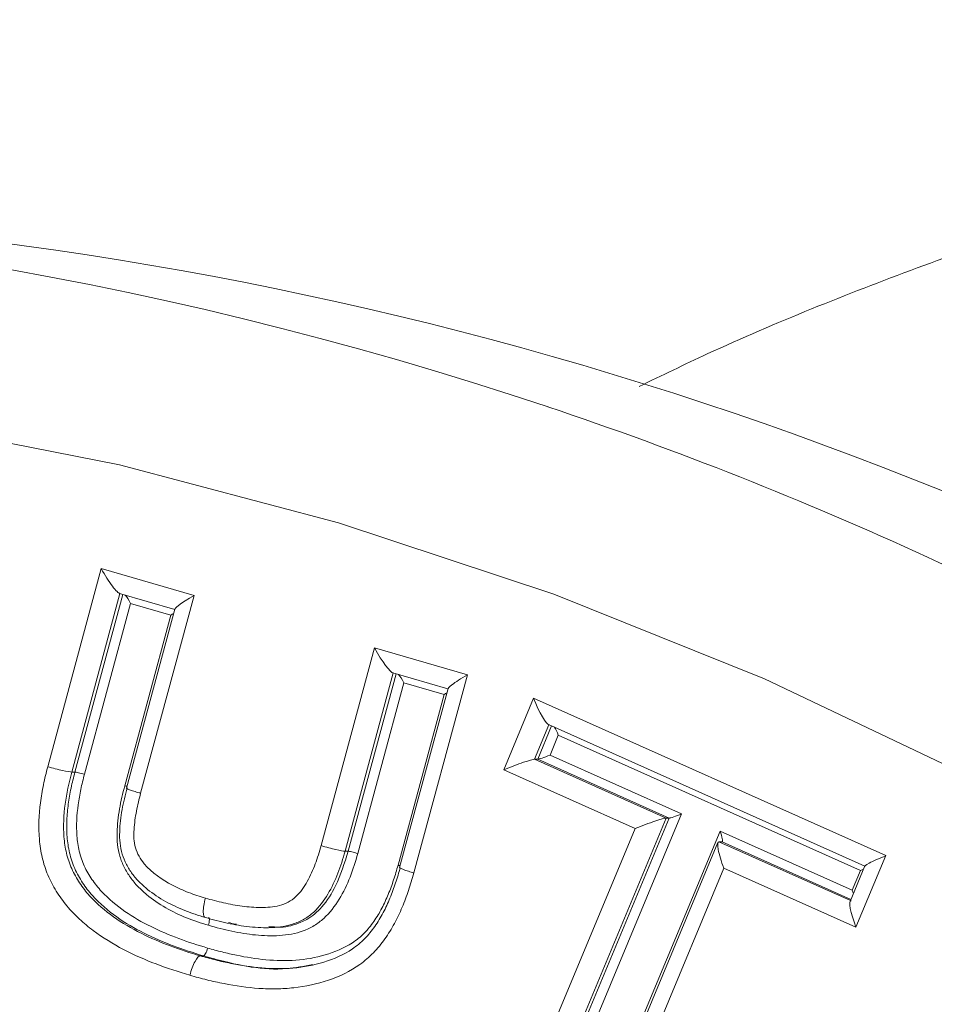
# Model space of a CAD drawing. Header units: millimetres. Extents: x -27 to 453, y 47 to 338.
# Tile 13 of 20: x 123 to 145, y 272 to 297. Entities that reach past the tile are written whole.
import ezdxf

# ---------------------------------------------------------------- set-up
doc = ezdxf.new("R2010")
doc.units = ezdxf.units.MM

msp = doc.modelspace()

# ---------------------------------------------------------------- linework, layer by layer
at = {"color": 7, "linetype": 'Continuous', "lineweight": 15}
for p, q in [((123.281, 278.236), (124.608, 283.144)), ((124.608, 283.144), (126.909, 282.477)), ((125.062, 282.529), (126.427, 282.134)), ((126.909, 282.477), (125.584, 277.579)), ((125.336, 282.281), (124.192, 278.05)), ((126.334, 281.992), (125.336, 282.281)), ((125.191, 277.764), (126.334, 281.992)), ((126.429, 282.142), (125.23, 277.707)), ((130.056, 276.282), (131.381, 281.177)), ((131.381, 281.177), (133.681, 280.511)), ((131.835, 280.563), (133.2, 280.168)), ((133.681, 280.511), (132.354, 275.603)), ((132.108, 280.315), (130.964, 276.086)), ((133.106, 280.026), (132.108, 280.315)), ((131.962, 275.795), (133.106, 280.026)), ((133.202, 280.176), (132.001, 275.736)), ((134.582, 278.16), (135.322, 279.935)), ((135.322, 279.935), (144.051, 276.033)), ((135.688, 279.282), (143.532, 275.776)), ((135.934, 279.015), (135.729, 278.525)), ((143.422, 275.668), (135.934, 279.015)), ((135.346, 278.421), (138.606, 276.964)), ((135.424, 278.421), (135.346, 278.421)), ((138.683, 276.964), (135.424, 278.421)), ((135.729, 278.525), (138.989, 277.068)), ((123.954, 278.103), (123.876, 278.103)), ((137.841, 276.703), (134.582, 278.16)), ((138.606, 276.964), (135.935, 270.563)), ((136.013, 270.563), (138.683, 276.964)), ((138.989, 277.068), (136.318, 270.667)), ((138.683, 276.964), (138.606, 276.964)), ((135.171, 270.302), (137.841, 276.703)), ((137.272, 270.24), (139.943, 276.641)), ((139.943, 276.641), (143.217, 275.178)), ((139.891, 276.359), (137.22, 269.958)), ((139.992, 276.378), (139.914, 276.378)), ((143.187, 274.95), (139.992, 276.378)), ((130.727, 276.142), (130.649, 276.142)), ((144.051, 276.033), (143.311, 274.258)), ((140.037, 275.721), (137.366, 269.32)), ((143.311, 274.258), (140.037, 275.721)), ((143.534, 275.78), (143.165, 274.896)), ((143.217, 275.178), (143.422, 275.668)), ((128.678, 274.247), (128.756, 274.247)), ((127.14, 273.551), (127.062, 273.551)), ((129.014, 273.232), (129.092, 273.232))]:
    msp.add_line(p, q, dxfattribs=at)
at = {"color": 8, "linetype": 'Continuous', "lineweight": 15}
for p, q in [((125.072, 282.526), (123.876, 278.103)), ((123.954, 278.103), (125.144, 282.505)), ((131.844, 280.56), (130.649, 276.142)), ((130.727, 276.142), (131.916, 280.539)), ((135.702, 279.275), (135.346, 278.421)), ((135.424, 278.421), (135.768, 279.246)), ((139.914, 276.378), (143.175, 274.921))]:
    msp.add_line(p, q, dxfattribs=at)
at = {"color": 7, "linetype": 'Continuous', "lineweight": 15, "flags": 128}
msp.add_lwpolyline([(59.971, 275.976), (64.951, 278.632), (70.076, 280.972), (75.328, 282.987), (80.688, 284.67), (86.137, 286.016), (91.654, 287.018), (97.219, 287.673), (102.813, 287.979), (108.414, 287.936), (114.003, 287.542), (119.558, 286.799), (125.06, 285.711), (130.488, 284.28), (135.823, 282.513), (141.045, 280.416), (146.136, 277.996)], dxfattribs=at)
at = {"color": 7, "linetype": 'Continuous', "lineweight": 15}
for centre, radius, start, end in [((105.946, 198.493), 93.509, 71.45985, 109.74325), ((109.993, 197.911), 94.093, 59.19794, 89.94166)]:
    msp.add_arc(centre, radius, start, end, dxfattribs=at)
at = {"color": 8, "linetype": 'Continuous', "lineweight": 15}
msp.add_arc((105.508, 197.138), 94.933, 59.25891, 71.46943, dxfattribs=at)
at = {"color": 7, "linetype": 'Continuous', "lineweight": 15}
for centre, major_axis, ratio, start_param, end_param in [((124.738, 283.144), (-0.345, 0.614), 0.160847, 1.480556, 3.051353), ((125.284, 282.281), (-0.138, 0.245), 0.160847, 4.622149, 5.632233), ((127.038, 282.477), (0.608, 0.342), 0.092091, 1.733073, 3.303869), ((126.282, 281.992), (0.243, 0.137), 0.092091, 4.874665, 5.162283), ((131.51, 281.177), (-0.345, 0.614), 0.160857, 1.480559, 3.051355), ((132.056, 280.315), (-0.138, 0.245), 0.160857, 4.622152, 5.632236), ((133.81, 280.511), (0.608, 0.342), 0.092101, 1.733075, 3.303872), ((133.055, 280.026), (0.243, 0.137), 0.092101, 4.874668, 5.162265), ((135.452, 279.935), (-0.26, 0.656), 0.170908, 1.503102, 3.073898), ((135.882, 279.015), (-0.104, 0.262), 0.170908, 4.644694, 5.50377), ((134.711, 278.16), (0.648, 0.257), 0.069536, 0.173502, 1.744299), ((135.677, 278.525), (0.259, 0.103), 0.069536, 3.315095, 4.885891), ((137.971, 276.703), (0.648, 0.257), 0.069515, 0.173493, 1.74429), ((138.937, 277.068), (0.259, 0.103), 0.069515, 3.315086, 4.885882), ((139.891, 276.641), (-0.104, 0.262), 0.170931, 3.073903, 4.644699), ((140.166, 275.721), (-0.26, 0.656), 0.170931, 6.215495, 7.786292), ((144.181, 276.033), (0.648, 0.257), 0.069531, 1.74431, 3.315107), ((143.37, 275.668), (0.259, 0.103), 0.069531, 4.885903, 5.21556), ((143.165, 275.178), (-0.104, 0.262), 0.17091, 4.315033, 4.64469), ((143.44, 274.258), (-0.26, 0.656), 0.17091, 6.215487, 7.786283)]:
    msp.add_ellipse(centre, major_axis=major_axis, ratio=ratio, start_param=start_param, end_param=end_param, dxfattribs=at)
for points, knots in [([(173.053, 296.742), (172.73, 296.726), (170.543, 296.623), (166.512, 296.125), (160.983, 295.234), (155.513, 294.002), (150.114, 292.477), (144.813, 290.627), (140.749, 289.017), (138.5, 287.928), (137.938, 287.657)], [0, 0, 0, 0, 0.02664, 0.180307, 0.333978, 0.48766, 0.641362, 0.795091, 0.948854, 1, 1, 1, 1]), ([(126.802, 273.07), (126.52, 273.154), (126.239, 273.243), (125.692, 273.455), (125.423, 273.572), (124.899, 273.844), (124.644, 274), (124.29, 274.267), (124.176, 274.361), (123.959, 274.564), (123.855, 274.67), (123.661, 274.902), (123.573, 275.024), (123.413, 275.279), (123.342, 275.414), (123.226, 275.695), (123.179, 275.839), (123.11, 276.132), (123.088, 276.283), (123.049, 276.741), (123.062, 277.043), (123.12, 277.493), (123.145, 277.643), (123.205, 277.941), (123.243, 278.088), (123.281, 278.236)], [0, 0, 0, 0, 0.125, 0.125, 0.25, 0.25, 0.375, 0.375, 0.4375, 0.4375, 0.5, 0.5, 0.5625, 0.5625, 0.625, 0.625, 0.6875, 0.6875, 0.75, 0.75, 0.875, 0.875, 0.9375, 0.9375, 1, 1, 1, 1]), ([(123.876, 278.103), (123.842, 278.103), (123.758, 278.118), (123.539, 278.166), (123.402, 278.201), (123.281, 278.236)], [0, 0, 0, 0, 0.5, 0.5, 1, 1, 1, 1]), ([(123.876, 278.103), (123.74, 277.578), (123.64, 277.042), (123.695, 276.36), (123.714, 276.225), (123.777, 275.963), (123.821, 275.836), (123.93, 275.586), (123.996, 275.468), (124.146, 275.245), (124.229, 275.137), (124.499, 274.84), (124.699, 274.667), (125.129, 274.361), (125.36, 274.227), (125.83, 273.992), (126.071, 273.89), (126.56, 273.704), (126.811, 273.626), (127.062, 273.551)], [0, 0, 0, 0, 0.25, 0.25, 0.3125, 0.3125, 0.375, 0.375, 0.4375, 0.4375, 0.5, 0.5, 0.625, 0.625, 0.75, 0.75, 0.875, 0.875, 1, 1, 1, 1]), ([(127.14, 273.551), (126.888, 273.627), (126.637, 273.704), (126.145, 273.891), (125.902, 273.995), (125.432, 274.231), (125.205, 274.363), (124.775, 274.668), (124.571, 274.844), (124.301, 275.143), (124.22, 275.25), (124.071, 275.473), (124.005, 275.589), (123.897, 275.838), (123.853, 275.968), (123.79, 276.23), (123.772, 276.364), (123.75, 276.635), (123.748, 276.772), (123.76, 277.042), (123.772, 277.176), (123.808, 277.443), (123.831, 277.576), (123.886, 277.841), (123.92, 277.972), (123.954, 278.103)], [0, 0, 0, 0, 0.125, 0.125, 0.25, 0.25, 0.375, 0.375, 0.5, 0.5, 0.5625, 0.5625, 0.625, 0.625, 0.6875, 0.6875, 0.75, 0.75, 0.8125, 0.8125, 0.875, 0.875, 0.9375, 0.9375, 1, 1, 1, 1]), ([(123.954, 278.103), (123.968, 278.103), (124.001, 278.098), (124.089, 278.078), (124.143, 278.064), (124.192, 278.05)], [0, 0, 0, 0, 0.5, 0.5, 1, 1, 1, 1]), ([(124.192, 278.05), (124.159, 277.926), (124.127, 277.8), (124.075, 277.548), (124.053, 277.422), (124, 277.041), (123.985, 276.783), (124.015, 276.395), (124.032, 276.267), (124.092, 276.018), (124.135, 275.894), (124.24, 275.659), (124.305, 275.549), (124.449, 275.339), (124.529, 275.239), (124.791, 274.959), (124.986, 274.794), (125.399, 274.509), (125.616, 274.385), (126.065, 274.164), (126.297, 274.066), (126.765, 273.889), (127.004, 273.815), (127.244, 273.744)], [0, 0, 0, 0, 0.0625, 0.0625, 0.125, 0.125, 0.25, 0.25, 0.3125, 0.3125, 0.375, 0.375, 0.4375, 0.4375, 0.5, 0.5, 0.625, 0.625, 0.75, 0.75, 0.875, 0.875, 1, 1, 1, 1]), ([(127.265, 274.307), (127.082, 274.363), (126.899, 274.421), (126.545, 274.565), (126.372, 274.647), (126.037, 274.838), (125.876, 274.946), (125.654, 275.131), (125.584, 275.197), (125.45, 275.339), (125.386, 275.413), (125.272, 275.573), (125.22, 275.657), (125.134, 275.832), (125.098, 275.923), (125.013, 276.208), (124.995, 276.405), (125.004, 276.801), (125.026, 276.997), (125.094, 277.383), (125.141, 277.574), (125.191, 277.764)], [0, 0, 0, 0, 0.125, 0.125, 0.25, 0.25, 0.375, 0.375, 0.4375, 0.4375, 0.5, 0.5, 0.5625, 0.5625, 0.625, 0.625, 0.75, 0.75, 0.875, 0.875, 1, 1, 1, 1]), ([(127.188, 274.5), (127.017, 274.552), (126.847, 274.606), (126.518, 274.738), (126.357, 274.812), (126.045, 274.986), (125.893, 275.085), (125.683, 275.254), (125.617, 275.314), (125.491, 275.443), (125.431, 275.509), (125.322, 275.656), (125.272, 275.734), (125.188, 275.898), (125.153, 275.984), (125.073, 276.248), (125.058, 276.436), (125.07, 276.805), (125.091, 276.99), (125.156, 277.354), (125.201, 277.533), (125.247, 277.712)], [0, 0, 0, 0, 0.125, 0.125, 0.25, 0.25, 0.375, 0.375, 0.4375, 0.4375, 0.5, 0.5, 0.5625, 0.5625, 0.625, 0.625, 0.75, 0.75, 0.875, 0.875, 1, 1, 1, 1]), ([(125.584, 277.579), (125.546, 277.432), (125.508, 277.285), (125.451, 276.986), (125.43, 276.834), (125.412, 276.53), (125.413, 276.374), (125.498, 276.083), (125.577, 275.947), (125.866, 275.606), (126.115, 275.436), (126.504, 275.231), (126.637, 275.173), (126.909, 275.067), (127.049, 275.024), (127.189, 274.981)], [0, 0, 0, 0, 0.125, 0.125, 0.25, 0.25, 0.375, 0.375, 0.5, 0.5, 0.75, 0.75, 0.875, 0.875, 1, 1, 1, 1]), ([(130.649, 276.142), (130.596, 275.958), (130.541, 275.774), (130.403, 275.419), (130.322, 275.244), (130.125, 274.917), (130.011, 274.764), (129.802, 274.571), (129.727, 274.514), (129.566, 274.419), (129.48, 274.379), (129.214, 274.289), (129.027, 274.261), (128.655, 274.242), (128.469, 274.25), (128.097, 274.29), (127.913, 274.322), (127.549, 274.401), (127.368, 274.45), (127.188, 274.5)], [0, 0, 0, 0, 0.125, 0.125, 0.25, 0.25, 0.375, 0.375, 0.4375, 0.4375, 0.5, 0.5, 0.625, 0.625, 0.75, 0.75, 0.875, 0.875, 1, 1, 1, 1]), ([(127.189, 274.981), (127.339, 274.94), (127.489, 274.898), (127.791, 274.83), (127.944, 274.801), (128.251, 274.76), (128.406, 274.747), (128.715, 274.748), (128.872, 274.76), (129.098, 274.817), (129.173, 274.843), (129.31, 274.917), (129.373, 274.963), (129.546, 275.126), (129.635, 275.257), (129.792, 275.534), (129.856, 275.679), (129.967, 275.976), (130.012, 276.129), (130.056, 276.282)], [0, 0, 0, 0, 0.125, 0.125, 0.25, 0.25, 0.375, 0.375, 0.5, 0.5, 0.5625, 0.5625, 0.625, 0.625, 0.75, 0.75, 0.875, 0.875, 1, 1, 1, 1]), ([(128.758, 274.281), (128.856, 274.27), (129.126, 274.239), (129.45, 274.328), (129.799, 274.496), (130.123, 274.779), (130.484, 275.357), (130.636, 275.85), (130.727, 276.142)], [0, 0, 0, 0, 0.099713, 0.275996, 0.331068, 0.49209, 0.699031, 1, 1, 1, 1]), ([(130.649, 276.142), (130.615, 276.142), (130.531, 276.157), (130.313, 276.209), (130.177, 276.245), (130.056, 276.282)], [0, 0, 0, 0, 0.5, 0.5, 1, 1, 1, 1]), ([(130.727, 276.142), (130.741, 276.142), (130.774, 276.136), (130.862, 276.116), (130.916, 276.101), (130.964, 276.086)], [0, 0, 0, 0, 0.5, 0.5, 1, 1, 1, 1]), ([(130.964, 276.086), (130.907, 275.889), (130.848, 275.693), (130.698, 275.312), (130.61, 275.126), (130.397, 274.779), (130.271, 274.615), (130.048, 274.412), (129.969, 274.351), (129.796, 274.247), (129.704, 274.203), (129.421, 274.101), (129.224, 274.067), (128.826, 274.041), (128.629, 274.047), (128.236, 274.087), (128.039, 274.119), (127.65, 274.202), (127.457, 274.254), (127.265, 274.307)], [0, 0, 0, 0, 0.125, 0.125, 0.25, 0.25, 0.375, 0.375, 0.4375, 0.4375, 0.5, 0.5, 0.625, 0.625, 0.75, 0.75, 0.875, 0.875, 1, 1, 1, 1]), ([(127.062, 273.551), (127.187, 273.516), (127.312, 273.48), (127.564, 273.417), (127.691, 273.389), (128.073, 273.313), (128.329, 273.272), (128.842, 273.23), (129.099, 273.225), (129.616, 273.27), (129.875, 273.317), (130.375, 273.47), (130.613, 273.574), (130.939, 273.795), (131.042, 273.881), (131.227, 274.069), (131.31, 274.171), (131.462, 274.389), (131.532, 274.504), (131.657, 274.739), (131.712, 274.86), (131.814, 275.106), (131.86, 275.23), (131.946, 275.483), (131.982, 275.611), (132.019, 275.741)], [0, 0, 0, 0, 0.0625, 0.0625, 0.125, 0.125, 0.25, 0.25, 0.375, 0.375, 0.5, 0.5, 0.625, 0.625, 0.6875, 0.6875, 0.75, 0.75, 0.8125, 0.8125, 0.875, 0.875, 0.9375, 0.9375, 1, 1, 1, 1]), ([(127.244, 273.744), (127.363, 273.71), (127.482, 273.676), (127.721, 273.616), (127.842, 273.589), (128.203, 273.516), (128.445, 273.475), (128.934, 273.432), (129.182, 273.424), (129.675, 273.462), (129.918, 273.503), (130.396, 273.642), (130.623, 273.737), (130.936, 273.942), (131.035, 274.024), (131.212, 274.202), (131.29, 274.299), (131.435, 274.507), (131.501, 274.616), (131.619, 274.841), (131.671, 274.956), (131.768, 275.19), (131.812, 275.309), (131.893, 275.55), (131.928, 275.673), (131.962, 275.795)], [0, 0, 0, 0, 0.0625, 0.0625, 0.125, 0.125, 0.25, 0.25, 0.375, 0.375, 0.5, 0.5, 0.625, 0.625, 0.6875, 0.6875, 0.75, 0.75, 0.8125, 0.8125, 0.875, 0.875, 0.9375, 0.9375, 1, 1, 1, 1]), ([(132.354, 275.603), (132.313, 275.458), (132.271, 275.314), (132.175, 275.031), (132.122, 274.892), (132.006, 274.617), (131.943, 274.482), (131.801, 274.219), (131.721, 274.091), (131.549, 273.848), (131.456, 273.733), (131.25, 273.522), (131.137, 273.424), (130.776, 273.166), (130.513, 273.04), (129.96, 272.854), (129.671, 272.792), (129.235, 272.744), (129.09, 272.734), (128.8, 272.73), (128.656, 272.736), (128.224, 272.765), (127.937, 272.806), (127.508, 272.89), (127.366, 272.921), (127.083, 272.99), (126.942, 273.03), (126.802, 273.07)], [0, 0, 0, 0, 0.0625, 0.0625, 0.125, 0.125, 0.1875, 0.1875, 0.25, 0.25, 0.3125, 0.3125, 0.375, 0.375, 0.5, 0.5, 0.625, 0.625, 0.6875, 0.6875, 0.75, 0.75, 0.875, 0.875, 0.9375, 0.9375, 1, 1, 1, 1]), ([(127.188, 274.5), (127.154, 274.5), (127.135, 274.552), (127.135, 274.73), (127.155, 274.856), (127.189, 274.981)], [0, 0, 0, 0, 0.5, 0.5, 1, 1, 1, 1]), ([(127.266, 274.5), (127.279, 274.5), (127.287, 274.479), (127.287, 274.408), (127.279, 274.357), (127.265, 274.307)], [0, 0, 0, 0, 0.5, 0.5, 1, 1, 1, 1]), ([(127.764, 274.377), (127.817, 274.36), (127.882, 274.339), (127.949, 274.335), (127.961, 274.335)], [0, 0, 0, 0, 0.818189, 1, 1, 1, 1]), ([(127.14, 273.551), (127.153, 273.551), (127.172, 273.572), (127.211, 273.643), (127.23, 273.693), (127.244, 273.744)], [0, 0, 0, 0, 0.5, 0.5, 1, 1, 1, 1]), ([(127.062, 273.551), (127.028, 273.551), (126.98, 273.499), (126.884, 273.321), (126.836, 273.195), (126.802, 273.07)], [0, 0, 0, 0, 0.5, 0.5, 1, 1, 1, 1]), ([(129.846, 273.332), (129.633, 273.292), (128.84, 273.14), (127.917, 273.334), (127.245, 273.522), (127.14, 273.551)], [0, 0, 0, 0, 0.236574, 0.879726, 1, 1, 1, 1])]:
    msp.add_open_spline(points, degree=3, knots=knots, dxfattribs=at)
at = {"color": 8, "linetype": 'Continuous', "lineweight": 15}
for points, knots in [([(125.241, 277.749), (125.238, 277.75), (125.23, 277.753), (125.213, 277.758), (125.199, 277.762), (125.191, 277.764)], [0, 0, 0, 0, 0.2465137, 0.5218119, 1, 1, 1, 1]), ([(125.584, 277.579), (125.57, 277.583), (125.536, 277.593), (125.454, 277.617), (125.349, 277.651), (125.263, 277.684), (125.224, 277.703), (125.233, 277.705), (125.235, 277.706)], [0, 0, 0, 0, 0.067529, 0.168518, 0.424312, 0.680104, 0.935893, 1, 1, 1, 1]), ([(131.962, 275.795), (131.971, 275.793), (131.984, 275.789), (132.002, 275.783), (132.009, 275.781), (132.013, 275.78)], [0, 0, 0, 0, 0.4777373, 0.7535427, 1, 1, 1, 1]), ([(132.006, 275.735), (132.004, 275.734), (131.995, 275.732), (132.034, 275.712), (132.12, 275.678), (132.225, 275.643), (132.306, 275.617), (132.34, 275.607), (132.354, 275.603)], [0, 0, 0, 0, 0.064103, 0.319894, 0.575686, 0.831481, 0.932531, 1, 1, 1, 1])]:
    msp.add_open_spline(points, degree=3, knots=knots, dxfattribs=at)

doc.saveas('drawing.dxf')
